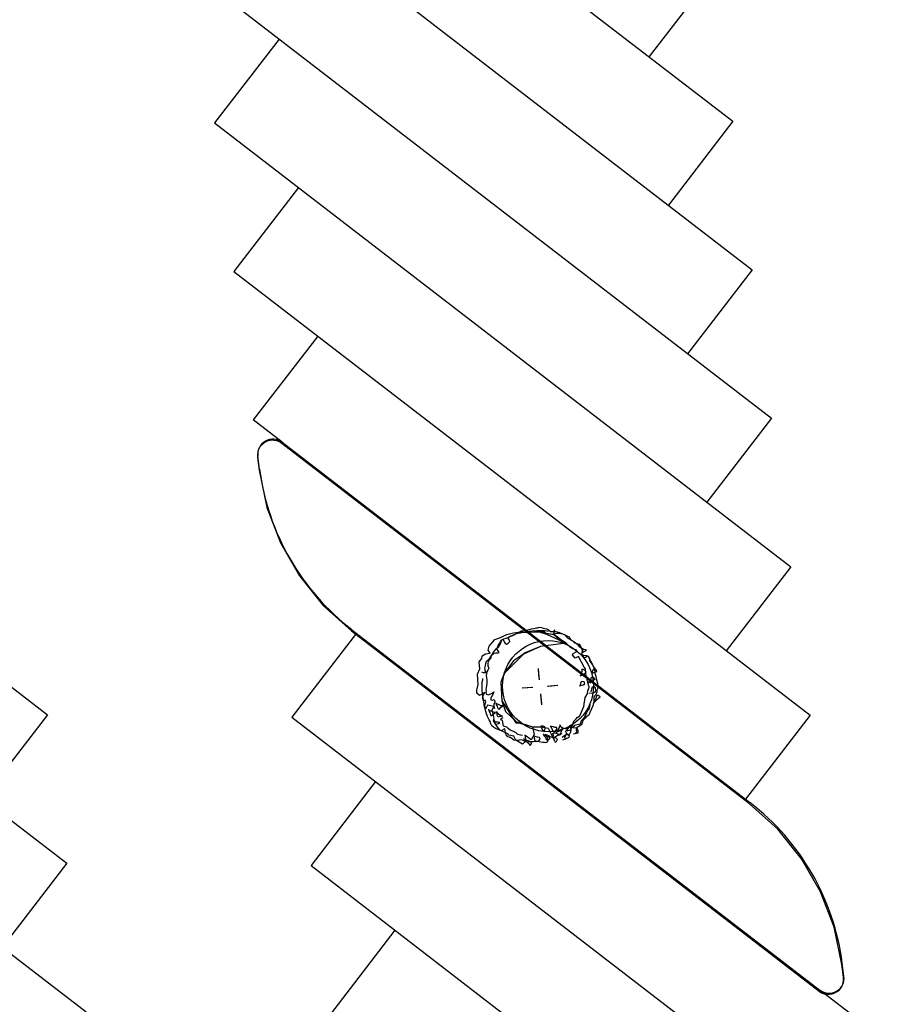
# Model space of a CAD drawing. Extents: x 446224 to 446791, y 446199 to 447379.
# Tile 99 of 113: x 446314 to 446343, y 447222 to 447254. Entities that reach past the tile are written whole.
import ezdxf

# ---------------------------------------------------------------- set-up
doc = ezdxf.new("R2010")
doc.units = 0
doc.header["$LTSCALE"] = 2
doc.header["$MEASUREMENT"] = 0
doc.linetypes.add('AUSGEZOGEN', pattern=[0])
doc.layers.add('BOESCHG', color=250, linetype='AUSGEZOGEN')
doc.layers.add('DB-Autohof', color=15, linetype='CONTINUOUS')

msp = doc.modelspace()

# ---------------------------------------------------------------- linework, layer by layer
at = {"layer": 'BOESCHG'}
msp.add_lwpolyline([(446482.746, 447140.555, 0.000007), (446485.092, 447124.399, 0.000282)], format="xyb", dxfattribs=at)
at = {"layer": 'DB-Autohof', "linetype": 'Continuous'}
for p, q in [((446318.398, 447265.791), (446337.446, 447251.122)), ((446319.036, 447260.883), (446338.084, 447246.214)), ((446319.673, 447255.974), (446338.721, 447241.305)), ((446336.809, 447256.031), (446334.673, 447253.257)), ((446322.447, 447253.839), (446320.311, 447251.066)), ((446320.311, 447251.066), (446339.359, 447236.397)), ((446337.446, 447251.122), (446335.31, 447248.349)), ((446323.084, 447248.931), (446320.948, 447246.157)), ((446320.948, 447246.157), (446339.996, 447231.488)), ((446338.084, 447246.214), (446335.948, 447243.44)), ((446323.722, 447244.022), (446321.586, 447241.249)), ((446322.542, 447240.512), (446321.586, 447241.249)), ((446338.721, 447241.305), (446336.585, 447238.532)), ((446321.765, 447240.279), (446321.736, 447240.193)), ((446321.809, 447240.358), (446321.765, 447240.279)), ((446321.866, 447240.428), (446321.809, 447240.358)), ((446321.935, 447240.487), (446321.866, 447240.428)), ((446322.014, 447240.532), (446321.935, 447240.487)), ((446322.099, 447240.562), (446322.014, 447240.532)), ((446322.188, 447240.577), (446322.099, 447240.562)), ((446322.279, 447240.575), (446322.188, 447240.577)), ((446322.368, 447240.556), (446322.279, 447240.575)), ((446322.451, 447240.522), (446322.368, 447240.556)), ((446322.528, 447240.474), (446322.451, 447240.522)), ((446337.994, 447228.563), (446322.528, 447240.474)), ((446322.542, 447240.512), (446338.008, 447228.602)), ((446321.736, 447240.193), (446321.723, 447240.104)), ((446321.723, 447240.104), (446321.727, 447240.013)), ((446321.727, 447240.013), (446321.782, 447239.588)), ((446321.796, 447239.626), (446321.741, 447240.052)), ((446321.782, 447239.588), (446322.041, 447238.36)), ((446322.041, 447238.36), (446322.489, 447237.187)), ((446322.489, 447237.187), (446323.115, 447236.099)), ((446339.359, 447236.397), (446337.223, 447233.623)), ((446323.115, 447236.099), (446323.903, 447235.122)), ((446323.903, 447235.122), (446324.834, 447234.28)), ((446324.997, 447234.205), (446322.861, 447231.432)), ((446324.834, 447234.28), (446340.3, 447222.369)), ((446324.849, 447234.318), (446340.315, 447222.408)), ((446329.703, 447234.043), (446329.973, 447234.16)), ((446329.973, 447234.16), (446330.191, 447234.213)), ((446329.999, 447234.064), (446330.111, 447234.12)), ((446329.999, 447234.064), (446330.111, 447234.12)), ((446330.06, 447234.078), (446330.106, 447234.106)), ((446330.106, 447234.106), (446330.164, 447234.123)), ((446330.111, 447234.12), (446330.191, 447234.15)), ((446330.111, 447234.12), (446330.191, 447234.15)), ((446330.164, 447234.123), (446330.233, 447234.164)), ((446330.191, 447234.213), (446330.422, 447234.244)), ((446330.191, 447234.15), (446330.27, 447234.18)), ((446330.191, 447234.15), (446330.27, 447234.18)), ((446330.233, 447234.164), (446330.313, 447234.207)), ((446330.27, 447234.18), (446330.35, 447234.199)), ((446330.27, 447234.18), (446330.35, 447234.199)), ((446330.313, 447234.207), (446330.382, 447234.237)), ((446330.35, 447234.199), (446330.419, 447234.216)), ((446330.35, 447234.199), (446330.419, 447234.216)), ((446330.382, 447234.237), (446330.439, 447234.277)), ((446330.419, 447234.216), (446330.488, 447234.233)), ((446330.419, 447234.216), (446330.488, 447234.233)), ((446330.422, 447234.244), (446330.488, 447234.228)), ((446330.439, 447234.277), (446330.498, 447234.282)), ((446330.488, 447234.228), (446330.859, 447234.242)), ((446330.488, 447234.233), (446330.592, 447234.242)), ((446330.488, 447234.233), (446330.592, 447234.242)), ((446330.498, 447234.282), (446330.558, 447234.287)), ((446330.558, 447234.287), (446330.605, 447234.291)), ((446330.592, 447234.242), (446330.719, 447234.264)), ((446330.592, 447234.242), (446330.719, 447234.264)), ((446330.605, 447234.291), (446330.676, 447234.309)), ((446330.676, 447234.309), (446330.781, 447234.342)), ((446330.719, 447234.264), (446330.822, 447234.285)), ((446330.719, 447234.264), (446330.822, 447234.285)), ((446330.781, 447234.342), (446330.863, 447234.361)), ((446330.822, 447234.285), (446330.961, 447234.296)), ((446330.822, 447234.285), (446330.961, 447234.296)), ((446330.859, 447234.242), (446331.041, 447234.249)), ((446330.863, 447234.361), (446330.946, 447234.38)), ((446330.946, 447234.38), (446330.993, 447234.384)), ((446330.961, 447234.296), (446331.101, 447234.296)), ((446330.961, 447234.296), (446331.101, 447234.296)), ((446330.993, 447234.384), (446331.04, 447234.4)), ((446331.04, 447234.4), (446331.112, 447234.394)), ((446331.041, 447234.249), (446331.516, 447234.16)), ((446331.041, 447234.249), (446331.281, 447234.175)), ((446331.228, 447234.241), (446331.041, 447234.249)), ((446331.101, 447234.296), (446331.218, 447234.294)), ((446331.101, 447234.296), (446331.218, 447234.294)), ((446331.112, 447234.394), (446331.175, 447234.363)), ((446331.175, 447234.363), (446331.223, 447234.355)), ((446331.218, 447234.294), (446331.29, 447234.277)), ((446331.218, 447234.294), (446331.29, 447234.277)), ((446331.223, 447234.355), (446331.284, 447234.348)), ((446331.281, 447234.175), (446331.228, 447234.241)), ((446331.327, 447234.179), (446331.281, 447234.175)), ((446331.281, 447234.175), (446331.937, 447233.868)), ((446331.284, 447234.348), (446331.346, 447234.317)), ((446331.29, 447234.277), (446331.337, 447234.269)), ((446331.29, 447234.277), (446331.337, 447234.269)), ((446331.516, 447234.16), (446331.327, 447234.179)), ((446331.346, 447234.317), (446331.411, 447234.263)), ((446331.411, 447234.263), (446331.495, 447234.258)), ((446331.495, 447234.258), (446331.591, 447234.254)), ((446331.516, 447234.16), (446331.81, 447233.89)), ((446331.639, 447234.077), (446331.516, 447234.16)), ((446331.529, 447234.215), (446331.521, 447234.168)), ((446331.529, 447234.215), (446331.521, 447234.168)), ((446331.521, 447234.168), (446331.577, 447234.196)), ((446331.521, 447234.168), (446331.577, 447234.196)), ((446331.544, 447234.31), (446331.525, 447234.262)), ((446331.544, 447234.31), (446331.525, 447234.262)), ((446331.525, 447234.262), (446331.529, 447234.215)), ((446331.525, 447234.262), (446331.529, 447234.215)), ((446331.577, 447234.196), (446331.624, 447234.2)), ((446331.577, 447234.196), (446331.624, 447234.2)), ((446331.591, 447234.254), (446331.713, 447234.228)), ((446331.624, 447234.2), (446331.67, 447234.204)), ((446331.624, 447234.2), (446331.67, 447234.204)), ((446331.67, 447234.204), (446331.753, 447234.187)), ((446331.67, 447234.204), (446331.753, 447234.187)), ((446331.713, 447234.228), (446331.813, 447234.177)), ((446331.753, 447234.187), (446331.812, 447234.181)), ((446331.753, 447234.187), (446331.812, 447234.181)), ((446331.812, 447234.181), (446331.885, 447234.152)), ((446331.812, 447234.181), (446331.885, 447234.152)), ((446331.813, 447234.177), (446331.937, 447234.127)), ((446331.885, 447234.152), (446331.936, 447234.097)), ((446331.885, 447234.152), (446331.936, 447234.097)), ((446331.936, 447234.097), (446331.987, 447234.043)), ((446331.936, 447234.097), (446331.987, 447234.043)), ((446331.937, 447234.127), (446332.024, 447234.086)), ((446332.024, 447234.086), (446332.08, 447233.995)), ((446329.351, 447233.64), (446329.387, 447233.772)), ((446329.387, 447233.772), (446329.578, 447233.998)), ((446329.578, 447233.998), (446329.703, 447234.043)), ((446329.614, 447233.681), (446329.703, 447233.761)), ((446329.665, 447233.732), (446329.683, 447233.792)), ((446329.665, 447233.732), (446329.683, 447233.792)), ((446329.683, 447233.792), (446329.724, 447233.866)), ((446329.683, 447233.792), (446329.724, 447233.866)), ((446329.703, 447233.761), (446329.756, 447233.849)), ((446329.724, 447233.866), (446329.765, 447233.928)), ((446329.724, 447233.866), (446329.765, 447233.928)), ((446329.756, 447233.849), (446329.787, 447233.911)), ((446329.765, 447233.928), (446329.808, 447233.978)), ((446329.765, 447233.928), (446329.808, 447233.978)), ((446329.787, 447233.911), (446329.804, 447233.985)), ((446329.804, 447233.985), (446329.852, 447233.989)), ((446329.808, 447233.978), (446329.875, 447234.019)), ((446329.808, 447233.978), (446329.875, 447234.019)), ((446329.852, 447233.989), (446329.882, 447233.919)), ((446329.875, 447234.019), (446329.943, 447234.036)), ((446329.875, 447234.019), (446329.943, 447234.036)), ((446329.882, 447233.919), (446329.911, 447233.862)), ((446329.911, 447233.862), (446329.96, 447233.842)), ((446329.943, 447234.036), (446329.999, 447234.064)), ((446329.943, 447234.036), (446329.999, 447234.064)), ((446329.96, 447233.842), (446330.018, 447233.871)), ((446330.016, 447234.038), (446330.06, 447234.078)), ((446330.057, 447233.97), (446330.016, 447234.038)), ((446330.018, 447233.871), (446330.073, 447233.923)), ((446330.073, 447233.923), (446330.057, 447233.97)), ((446331.937, 447233.868), (446331.084, 447233.758)), ((446331.937, 447233.868), (446331.084, 447233.758)), ((446331.752, 447233.981), (446331.639, 447234.077)), ((446331.937, 447233.868), (446331.752, 447233.981)), ((446331.81, 447233.89), (446331.937, 447233.868)), ((446332.065, 447233.739), (446331.937, 447233.868)), ((446331.987, 447234.043), (446332.049, 447234.002)), ((446331.987, 447234.043), (446332.049, 447234.002)), ((446332.049, 447234.002), (446332.147, 447233.951)), ((446332.049, 447234.002), (446332.147, 447233.951)), ((446332.08, 447233.995), (446332.131, 447233.964)), ((446332.131, 447233.964), (446332.209, 447233.886)), ((446332.147, 447233.951), (446332.234, 447233.889)), ((446332.147, 447233.951), (446332.234, 447233.889)), ((446332.209, 447233.886), (446332.283, 447233.856)), ((446332.234, 447233.889), (446332.284, 447233.846)), ((446332.234, 447233.889), (446332.284, 447233.846)), ((446332.283, 447233.856), (446332.357, 447233.839)), ((446332.284, 447233.846), (446332.361, 447233.759)), ((446332.284, 447233.846), (446332.361, 447233.759)), ((446332.357, 447233.839), (446332.412, 447233.747)), ((446312.01, 447233.642), (446314.784, 447231.506)), ((446329.145, 447233.361), (446329.157, 447233.449)), ((446329.157, 447233.449), (446329.268, 447233.516)), ((446329.268, 447233.516), (446329.418, 447233.541)), ((446329.418, 447233.541), (446329.351, 447233.64)), ((446329.412, 447233.377), (446329.454, 447233.44)), ((446329.445, 447233.422), (446329.453, 447233.469)), ((446329.445, 447233.422), (446329.453, 447233.469)), ((446329.453, 447233.469), (446329.519, 447233.521)), ((446329.453, 447233.469), (446329.519, 447233.521)), ((446329.454, 447233.44), (446329.506, 447233.54)), ((446329.506, 447233.54), (446329.57, 447233.63)), ((446329.519, 447233.521), (446329.564, 447233.537)), ((446329.519, 447233.521), (446329.564, 447233.537)), ((446329.564, 447233.537), (446329.61, 447233.553)), ((446329.564, 447233.537), (446329.61, 447233.553)), ((446329.57, 447233.63), (446329.614, 447233.681)), ((446329.61, 447233.553), (446329.668, 447233.557)), ((446329.61, 447233.553), (446329.668, 447233.557)), ((446329.647, 447233.661), (446329.665, 447233.732)), ((446329.647, 447233.661), (446329.665, 447233.732)), ((446329.686, 447233.617), (446329.647, 447233.661)), ((446329.686, 447233.617), (446329.647, 447233.661)), ((446329.668, 447233.557), (446329.714, 447233.561)), ((446329.668, 447233.557), (446329.714, 447233.561)), ((446329.714, 447233.561), (446329.686, 447233.617)), ((446329.714, 447233.561), (446329.686, 447233.617)), ((446330.516, 447233.506), (446329.882, 447232.866)), ((446330.516, 447233.506), (446330.191, 447233.286)), ((446331.084, 447233.758), (446330.516, 447233.506)), ((446330.545, 447233.545), (446330.516, 447233.506)), ((446331.084, 447233.758), (446330.545, 447233.545)), ((446332.151, 447233.687), (446332.065, 447233.739)), ((446332.144, 447233.488), (446332.164, 447233.536)), ((446332.224, 447233.378), (446332.144, 447233.488)), ((446332.283, 447233.64), (446332.151, 447233.687)), ((446332.164, 447233.536), (446332.287, 447233.594)), ((446332.336, 447233.434), (446332.224, 447233.378)), ((446332.287, 447233.594), (446332.283, 447233.64)), ((446332.529, 447233.076), (446332.336, 447233.434)), ((446332.361, 447233.759), (446332.448, 447233.708)), ((446332.361, 447233.759), (446332.448, 447233.708)), ((446332.412, 447233.747), (446332.441, 447233.69)), ((446332.452, 447233.559), (446332.433, 447233.498)), ((446332.433, 447233.498), (446332.506, 447233.48)), ((446332.441, 447233.69), (446332.47, 447233.632)), ((446332.46, 447233.557), (446332.441, 447233.509)), ((446332.46, 447233.557), (446332.441, 447233.509)), ((446332.441, 447233.509), (446332.469, 447233.453)), ((446332.441, 447233.509), (446332.469, 447233.453)), ((446332.448, 447233.708), (446332.508, 447233.678)), ((446332.448, 447233.708), (446332.508, 447233.678)), ((446332.47, 447233.632), (446332.452, 447233.559)), ((446332.516, 447233.585), (446332.46, 447233.557)), ((446332.516, 447233.585), (446332.46, 447233.557)), ((446332.469, 447233.453), (446332.52, 447233.399)), ((446332.469, 447233.453), (446332.52, 447233.399)), ((446332.506, 447233.48), (446332.604, 447233.464)), ((446332.508, 447233.678), (446332.58, 447233.661)), ((446332.508, 447233.678), (446332.58, 447233.661)), ((446332.584, 447233.614), (446332.516, 447233.585)), ((446332.584, 447233.614), (446332.516, 447233.585)), ((446332.566, 447233.414), (446332.632, 447233.455)), ((446332.566, 447233.414), (446332.632, 447233.455)), ((446332.58, 447233.661), (446332.584, 447233.614)), ((446332.58, 447233.661), (446332.584, 447233.614)), ((446332.604, 447233.464), (446332.666, 447233.433)), ((446332.632, 447233.455), (446332.671, 447233.411)), ((446332.632, 447233.455), (446332.671, 447233.411)), ((446329.054, 447233.254), (446329.145, 447233.361)), ((446329.073, 447233.023), (446329.054, 447233.254)), ((446329.247, 447233.051), (446329.264, 447233.137)), ((446329.264, 447233.137), (446329.271, 447233.197)), ((446329.271, 447233.197), (446329.301, 447233.272)), ((446329.301, 447233.272), (446329.356, 447233.324)), ((446329.351, 447233.275), (446329.341, 447233.191)), ((446329.351, 447233.275), (446329.341, 447233.191)), ((446329.341, 447233.191), (446329.347, 447233.125)), ((446329.341, 447233.191), (446329.347, 447233.125)), ((446329.347, 447233.125), (446329.37, 447233.044)), ((446329.347, 447233.125), (446329.37, 447233.044)), ((446329.396, 447233.328), (446329.351, 447233.275)), ((446329.396, 447233.328), (446329.351, 447233.275)), ((446329.356, 447233.324), (446329.412, 447233.377)), ((446329.441, 447233.382), (446329.396, 447233.328)), ((446329.441, 447233.382), (446329.396, 447233.328)), ((446329.445, 447233.422), (446329.441, 447233.382)), ((446329.445, 447233.422), (446329.441, 447233.382)), ((446330.191, 447233.286), (446329.909, 447232.9)), ((446332.52, 447233.399), (446332.566, 447233.414)), ((446332.52, 447233.399), (446332.566, 447233.414)), ((446332.666, 447233.433), (446332.695, 447233.376)), ((446332.671, 447233.411), (446332.698, 447233.367)), ((446332.671, 447233.411), (446332.698, 447233.367)), ((446332.695, 447233.376), (446332.702, 447233.292)), ((446332.698, 447233.367), (446332.714, 447233.31)), ((446332.698, 447233.367), (446332.714, 447233.31)), ((446332.702, 447233.292), (446332.743, 447233.236)), ((446332.714, 447233.31), (446332.755, 447233.243)), ((446332.714, 447233.31), (446332.755, 447233.243)), ((446332.743, 447233.236), (446332.783, 447233.179)), ((446332.755, 447233.243), (446332.797, 447233.165)), ((446332.755, 447233.243), (446332.797, 447233.165)), ((446332.797, 447233.165), (446332.826, 447233.097)), ((446332.797, 447233.165), (446332.826, 447233.097)), ((446329.005, 447232.851), (446329.073, 447233.023)), ((446329.017, 447232.504), (446329.005, 447232.851)), ((446329.138, 447232.923), (446329.188, 447232.903)), ((446329.188, 447232.903), (446329.235, 447232.907)), ((446329.235, 447232.907), (446329.284, 447232.899)), ((446329.251, 447233.004), (446329.247, 447233.051)), ((446329.255, 447232.956), (446329.251, 447233.004)), ((446329.284, 447232.899), (446329.255, 447232.956)), ((446329.301, 447232.872), (446329.292, 447232.788)), ((446329.301, 447232.872), (446329.292, 447232.788)), ((446329.292, 447232.788), (446329.296, 447232.739)), ((446329.292, 447232.788), (446329.296, 447232.739)), ((446329.314, 447232.923), (446329.301, 447232.872)), ((446329.314, 447232.923), (446329.301, 447232.872)), ((446329.343, 447232.975), (446329.314, 447232.923)), ((446329.343, 447232.975), (446329.314, 447232.923)), ((446329.37, 447233.044), (446329.343, 447232.975)), ((446329.37, 447233.044), (446329.343, 447232.975)), ((446329.909, 447232.9), (446329.771, 447232.587)), ((446329.882, 447232.866), (446329.771, 447232.587)), ((446331.043, 447232.704), (446331.016, 447233.032)), ((446331.047, 447232.663), (446331.02, 447232.983)), ((446331.047, 447232.663), (446331.02, 447232.983)), ((446332.397, 447232.788), (446332.477, 447232.83)), ((446332.417, 447232.825), (446332.41, 447232.777)), ((446332.424, 447232.886), (446332.417, 447232.825)), ((446332.444, 447232.935), (446332.424, 447232.886)), ((446332.45, 447233.008), (446332.444, 447232.935)), ((446332.499, 447233), (446332.45, 447233.008)), ((446332.477, 447232.83), (446332.546, 447232.86)), ((446332.574, 447232.958), (446332.499, 447233)), ((446332.569, 447233.021), (446332.529, 447233.076)), ((446332.546, 447232.86), (446332.59, 447232.912)), ((446332.582, 447232.859), (446332.569, 447233.021)), ((446332.59, 447232.912), (446332.574, 447232.958)), ((446332.672, 447232.481), (446332.582, 447232.859)), ((446332.792, 447232.929), (446332.784, 447232.88)), ((446332.812, 447232.978), (446332.792, 447232.929)), ((446332.796, 447232.881), (446332.9, 447232.926)), ((446332.856, 447233.03), (446332.812, 447232.978)), ((446332.826, 447233.097), (446332.865, 447233.042)), ((446332.826, 447233.097), (446332.865, 447233.042)), ((446332.919, 447232.987), (446332.856, 447233.03)), ((446332.865, 447233.042), (446332.87, 447232.984)), ((446332.865, 447233.042), (446332.87, 447232.984)), ((446332.87, 447232.984), (446332.875, 447232.926)), ((446332.87, 447232.984), (446332.875, 447232.926)), ((446332.875, 447232.926), (446332.879, 447232.879)), ((446332.875, 447232.926), (446332.879, 447232.879)), ((446332.879, 447232.879), (446332.896, 447232.811)), ((446332.879, 447232.879), (446332.896, 447232.811)), ((446332.896, 447232.811), (446332.928, 447232.708)), ((446332.896, 447232.811), (446332.928, 447232.708)), ((446332.9, 447232.926), (446332.947, 447232.941)), ((446332.947, 447232.941), (446332.919, 447232.987)), ((446328.983, 447232.318), (446329.017, 447232.504)), ((446329.152, 447232.468), (446329.154, 447232.588)), ((446329.152, 447232.325), (446329.152, 447232.468)), ((446329.154, 447232.588), (446329.172, 447232.662)), ((446329.172, 447232.662), (446329.18, 447232.71)), ((446329.314, 447232.524), (446329.29, 447232.406)), ((446329.314, 447232.524), (446329.29, 447232.406)), ((446329.296, 447232.739), (446329.304, 447232.64)), ((446329.296, 447232.739), (446329.304, 447232.64)), ((446329.304, 447232.64), (446329.31, 447232.574)), ((446329.304, 447232.64), (446329.31, 447232.574)), ((446329.31, 447232.574), (446329.314, 447232.524)), ((446329.31, 447232.574), (446329.314, 447232.524)), ((446329.771, 447232.587), (446329.801, 447231.965)), ((446329.771, 447232.587), (446329.801, 447231.965)), ((446331.303, 447232.452), (446331.63, 447232.48)), ((446331.332, 447232.452), (446331.651, 447232.479)), ((446331.332, 447232.452), (446331.651, 447232.479)), ((446332.376, 447232.462), (446332.493, 447232.496)), ((446332.406, 447232.537), (446332.398, 447232.488)), ((446332.424, 447232.598), (446332.406, 447232.537)), ((446332.484, 447232.603), (446332.424, 447232.598)), ((446332.532, 447232.595), (446332.484, 447232.603)), ((446332.493, 447232.496), (446332.55, 447232.525)), ((446332.55, 447232.525), (446332.532, 447232.595)), ((446332.658, 447232.534), (446332.753, 447232.686)), ((446332.688, 447232.435), (446332.672, 447232.481)), ((446332.76, 447232.602), (446332.716, 447232.551)), ((446332.753, 447232.686), (446332.772, 447232.747)), ((446332.828, 447232.644), (446332.76, 447232.602)), ((446332.772, 447232.747), (446332.818, 447232.763)), ((446332.818, 447232.763), (446332.858, 447232.718)), ((446332.874, 447232.672), (446332.828, 447232.644)), ((446332.858, 447232.718), (446332.874, 447232.672)), ((446332.928, 447232.708), (446332.947, 447232.628)), ((446332.928, 447232.708), (446332.947, 447232.628)), ((446332.947, 447232.628), (446332.965, 447232.548)), ((446332.947, 447232.628), (446332.965, 447232.548)), ((446332.965, 447232.548), (446332.969, 447232.501)), ((446332.965, 447232.548), (446332.969, 447232.501)), ((446332.969, 447232.501), (446332.984, 447232.456)), ((446332.969, 447232.501), (446332.984, 447232.456)), ((446328.975, 447232.218), (446328.983, 447232.318)), ((446329.064, 447232.142), (446328.975, 447232.218)), ((446329.239, 447232.24), (446329.064, 447232.142)), ((446329.164, 447232.182), (446329.152, 447232.325)), ((446329.185, 447232.076), (446329.164, 447232.182)), ((446329.169, 447232.084), (446329.239, 447232.24)), ((446329.284, 447232.289), (446329.271, 447232.238)), ((446329.284, 447232.289), (446329.271, 447232.238)), ((446329.271, 447232.238), (446329.292, 447232.19)), ((446329.271, 447232.238), (446329.292, 447232.19)), ((446329.29, 447232.406), (446329.279, 447232.339)), ((446329.29, 447232.406), (446329.279, 447232.339)), ((446329.279, 447232.339), (446329.284, 447232.289)), ((446329.279, 447232.339), (446329.284, 447232.289)), ((446329.292, 447232.19), (446329.361, 447232.163)), ((446329.292, 447232.19), (446329.361, 447232.163)), ((446329.361, 447232.163), (446329.488, 447232.223)), ((446329.361, 447232.163), (446329.488, 447232.223)), ((446329.494, 447232.157), (446329.465, 447232.105)), ((446329.494, 447232.157), (446329.465, 447232.105)), ((446329.488, 447232.223), (446329.535, 447232.26)), ((446329.488, 447232.223), (446329.535, 447232.26)), ((446329.535, 447232.26), (446329.494, 447232.157)), ((446329.535, 447232.26), (446329.494, 447232.157)), ((446330.801, 447232.41), (446330.481, 447232.383)), ((446330.801, 447232.41), (446330.481, 447232.383)), ((446330.828, 447232.412), (446330.5, 447232.385)), ((446331.086, 447232.2), (446331.112, 447231.88)), ((446331.086, 447232.2), (446331.112, 447231.88)), ((446331.087, 447232.16), (446331.114, 447231.832)), ((446332.555, 447232.074), (446332.638, 447232.197)), ((446332.638, 447232.197), (446332.652, 447232.304)), ((446332.652, 447232.304), (446332.682, 447232.365)), ((446332.682, 447232.365), (446332.688, 447232.435)), ((446332.683, 447232.224), (446332.802, 447232.234)), ((446332.769, 447232.351), (446332.752, 447232.266)), ((446332.787, 447232.413), (446332.769, 447232.351)), ((446332.845, 447232.442), (446332.787, 447232.413)), ((446332.802, 447232.234), (446332.885, 447232.253)), ((446332.896, 447232.398), (446332.845, 447232.442)), ((446332.904, 447232.157), (446332.851, 447232.094)), ((446332.904, 447232.157), (446332.851, 447232.094)), ((446332.885, 447232.253), (446332.916, 447232.304)), ((446332.916, 447232.304), (446332.896, 447232.398)), ((446332.934, 447232.218), (446332.904, 447232.157)), ((446332.934, 447232.218), (446332.904, 447232.157)), ((446332.942, 447232.138), (446332.922, 447232.089)), ((446332.941, 447232.277), (446332.934, 447232.218)), ((446332.941, 447232.277), (446332.934, 447232.218)), ((446332.949, 447232.324), (446332.941, 447232.277)), ((446332.949, 447232.324), (446332.941, 447232.277)), ((446332.99, 447232.142), (446332.942, 447232.138)), ((446332.979, 447232.385), (446332.949, 447232.324)), ((446332.979, 447232.385), (446332.949, 447232.324)), ((446332.984, 447232.456), (446332.979, 447232.385)), ((446332.984, 447232.456), (446332.979, 447232.385)), ((446333.053, 447232.1), (446332.99, 447232.142)), ((446329.195, 447231.97), (446329.169, 447232.084)), ((446329.208, 447231.946), (446329.185, 447232.076)), ((446329.259, 447231.992), (446329.195, 447231.97)), ((446329.217, 447231.839), (446329.208, 447231.946)), ((446329.235, 447231.768), (446329.217, 447231.839)), ((446329.24, 447231.825), (446329.281, 447231.928)), ((446329.268, 447231.694), (446329.24, 447231.825)), ((446329.281, 447231.928), (446329.259, 447231.992)), ((446329.326, 447231.828), (446329.268, 447231.694)), ((446329.541, 447231.775), (446329.326, 447231.828)), ((446329.465, 447232.105), (446329.436, 447232.053)), ((446329.465, 447232.105), (446329.436, 447232.053)), ((446329.436, 447232.053), (446329.44, 447232.003)), ((446329.436, 447232.053), (446329.44, 447232.003)), ((446329.44, 447232.003), (446329.491, 447231.991)), ((446329.44, 447232.003), (446329.491, 447231.991)), ((446329.491, 447231.991), (446329.556, 447232.013)), ((446329.491, 447231.991), (446329.556, 447232.013)), ((446329.565, 447231.898), (446329.537, 447231.845)), ((446329.565, 447231.898), (446329.537, 447231.845)), ((446329.537, 447231.845), (446329.542, 447231.779)), ((446329.537, 447231.845), (446329.542, 447231.779)), ((446329.556, 447232.013), (446329.578, 447231.948)), ((446329.556, 447232.013), (446329.578, 447231.948)), ((446329.578, 447231.948), (446329.565, 447231.898)), ((446329.578, 447231.948), (446329.565, 447231.898)), ((446329.606, 447231.905), (446329.622, 447231.848)), ((446329.606, 447231.905), (446329.622, 447231.848)), ((446329.622, 447231.848), (446329.65, 447231.792)), ((446329.622, 447231.848), (446329.65, 447231.792)), ((446329.717, 447231.833), (446329.645, 447231.862)), ((446329.717, 447231.833), (446329.645, 447231.862)), ((446329.778, 447231.803), (446329.717, 447231.833)), ((446329.778, 447231.803), (446329.717, 447231.833)), ((446329.801, 447231.965), (446330.272, 447231.241)), ((446329.801, 447231.965), (446329.927, 447231.611)), ((446332.521, 447231.779), (446332.555, 447232.074)), ((446332.718, 447231.845), (446332.703, 447231.771)), ((446332.842, 447231.918), (446332.817, 447231.799)), ((446332.842, 447231.918), (446332.817, 447231.799)), ((446332.82, 447231.876), (446332.997, 447232.059)), ((446332.846, 447232.012), (446332.842, 447231.918)), ((446332.846, 447232.012), (446332.842, 447231.918)), ((446332.851, 447232.094), (446332.846, 447232.012)), ((446332.851, 447232.094), (446332.846, 447232.012)), ((446332.873, 447231.965), (446332.853, 447231.915)), ((446332.904, 447232.027), (446332.873, 447231.965)), ((446332.922, 447232.089), (446332.904, 447232.027)), ((446332.997, 447232.059), (446333.053, 447232.1)), ((446314.784, 447231.506), (446300.115, 447212.458)), ((446329.253, 447231.698), (446329.235, 447231.768)), ((446329.272, 447231.616), (446329.253, 447231.698)), ((446329.302, 447231.534), (446329.272, 447231.616)), ((446329.333, 447231.453), (446329.302, 447231.534)), ((446329.361, 447231.691), (446329.377, 447231.634)), ((446329.361, 447231.691), (446329.377, 447231.634)), ((446329.377, 447231.634), (446329.405, 447231.577)), ((446329.377, 447231.634), (446329.405, 447231.577)), ((446329.472, 447231.618), (446329.4, 447231.647)), ((446329.472, 447231.618), (446329.4, 447231.647)), ((446329.405, 447231.577), (446329.421, 447231.532)), ((446329.405, 447231.577), (446329.421, 447231.532)), ((446329.421, 447231.532), (446329.436, 447231.487)), ((446329.421, 447231.532), (446329.436, 447231.487)), ((446329.436, 447231.487), (446329.484, 447231.479)), ((446329.436, 447231.487), (446329.484, 447231.479)), ((446329.533, 447231.588), (446329.472, 447231.618)), ((446329.533, 447231.588), (446329.472, 447231.618)), ((446329.481, 447231.656), (446329.541, 447231.775)), ((446329.548, 447231.395), (446329.481, 447231.656)), ((446329.484, 447231.479), (446329.515, 447231.528)), ((446329.484, 447231.479), (446329.515, 447231.528)), ((446329.515, 447231.528), (446329.592, 447231.581)), ((446329.515, 447231.528), (446329.592, 447231.581)), ((446329.592, 447231.581), (446329.533, 447231.588)), ((446329.592, 447231.581), (446329.533, 447231.588)), ((446329.542, 447231.779), (446329.564, 447231.715)), ((446329.542, 447231.779), (446329.564, 447231.715)), ((446329.619, 447231.614), (446329.671, 447231.548)), ((446329.619, 447231.614), (446329.671, 447231.548)), ((446329.649, 447231.535), (446329.633, 447231.58)), ((446329.649, 447231.535), (446329.633, 447231.58)), ((446329.653, 447231.488), (446329.649, 447231.535)), ((446329.653, 447231.488), (446329.649, 447231.535)), ((446329.65, 447231.792), (446329.666, 447231.747)), ((446329.65, 447231.792), (446329.666, 447231.747)), ((446329.681, 447231.432), (446329.653, 447231.488)), ((446329.681, 447231.432), (446329.653, 447231.488)), ((446329.666, 447231.747), (446329.681, 447231.701)), ((446329.666, 447231.747), (446329.681, 447231.701)), ((446329.671, 447231.548), (446329.757, 447231.497)), ((446329.671, 447231.548), (446329.757, 447231.497)), ((446329.681, 447231.701), (446329.729, 447231.694)), ((446329.681, 447231.701), (446329.729, 447231.694)), ((446329.729, 447231.694), (446329.76, 447231.743)), ((446329.729, 447231.694), (446329.76, 447231.743)), ((446329.757, 447231.497), (446329.83, 447231.457)), ((446329.757, 447231.497), (446329.83, 447231.457)), ((446329.76, 447231.743), (446329.837, 447231.796)), ((446329.76, 447231.743), (446329.837, 447231.796)), ((446329.837, 447231.796), (446329.778, 447231.803)), ((446329.837, 447231.796), (446329.778, 447231.803)), ((446329.927, 447231.611), (446330.282, 447231.283)), ((446332.383, 447231.475), (446332.521, 447231.779)), ((446332.569, 447231.51), (446332.534, 447231.423)), ((446332.605, 447231.575), (446332.569, 447231.51)), ((446332.679, 447231.496), (446332.59, 447231.442)), ((446332.679, 447231.496), (446332.59, 447231.442)), ((446332.621, 447231.629), (446332.605, 447231.575)), ((446332.679, 447231.685), (446332.621, 447231.629)), ((446332.696, 447231.729), (446332.679, 447231.685)), ((446332.719, 447231.581), (446332.679, 447231.496)), ((446332.719, 447231.581), (446332.679, 447231.496)), ((446332.703, 447231.771), (446332.696, 447231.729)), ((446332.767, 447231.702), (446332.719, 447231.581)), ((446332.767, 447231.702), (446332.719, 447231.581)), ((446332.817, 447231.799), (446332.767, 447231.702)), ((446332.817, 447231.799), (446332.767, 447231.702)), ((446339.996, 447231.488), (446337.86, 447228.715)), ((446322.861, 447231.432), (446341.909, 447216.763)), ((446329.391, 447231.338), (446329.333, 447231.453)), ((446329.419, 447231.281), (446329.391, 447231.338)), ((446329.437, 447231.21), (446329.419, 447231.281)), ((446329.479, 447231.142), (446329.437, 447231.21)), ((446329.525, 447231.302), (446329.548, 447231.395)), ((446329.676, 447231.081), (446329.525, 447231.302)), ((446329.544, 447231.346), (446329.58, 447231.197)), ((446329.544, 447231.346), (446329.58, 447231.197)), ((446329.598, 447231.257), (446329.56, 447231.3)), ((446329.598, 447231.257), (446329.56, 447231.3)), ((446329.58, 447231.197), (446329.65, 447231.203)), ((446329.58, 447231.197), (446329.65, 447231.203)), ((446329.668, 447231.263), (446329.598, 447231.257)), ((446329.668, 447231.263), (446329.598, 447231.257)), ((446329.65, 447231.203), (446329.695, 447231.218)), ((446329.65, 447231.203), (446329.695, 447231.218)), ((446329.739, 447231.245), (446329.668, 447231.263)), ((446329.739, 447231.245), (446329.668, 447231.263)), ((446329.738, 447231.449), (446329.681, 447231.432)), ((446329.738, 447231.449), (446329.681, 447231.432)), ((446329.695, 447231.218), (446329.739, 447231.245)), ((446329.695, 447231.218), (446329.739, 447231.245)), ((446329.784, 447231.453), (446329.738, 447231.449)), ((446329.784, 447231.453), (446329.738, 447231.449)), ((446329.77, 447231.338), (446329.806, 447231.392)), ((446329.77, 447231.338), (446329.806, 447231.392)), ((446329.822, 447231.322), (446329.77, 447231.338)), ((446329.822, 447231.322), (446329.77, 447231.338)), ((446329.83, 447231.457), (446329.784, 447231.453)), ((446329.83, 447231.457), (446329.784, 447231.453)), ((446329.806, 447231.392), (446329.844, 447231.416)), ((446329.806, 447231.392), (446329.844, 447231.416)), ((446329.858, 447231.132), (446329.822, 447231.322)), ((446329.858, 447231.132), (446329.822, 447231.322)), ((446330.272, 447231.241), (446330.352, 447231.235)), ((446330.282, 447231.283), (446330.824, 447231.111)), ((446330.352, 447231.235), (446330.824, 447231.111)), ((446331.717, 447231.172), (446331.71, 447231.111)), ((446331.771, 447231.093), (446331.717, 447231.172)), ((446332.023, 447231.09), (446332.065, 447231.165)), ((446332.065, 447231.165), (446332.069, 447231.117)), ((446332.131, 447231.14), (446332.107, 447231.179)), ((446332.141, 447231.151), (446332.187, 447231.295)), ((446332.202, 447231.156), (446332.186, 447231.103)), ((446332.187, 447231.295), (446332.263, 447231.372)), ((446332.397, 447231.193), (446332.202, 447231.156)), ((446332.263, 447231.372), (446332.294, 447231.421)), ((446332.294, 447231.421), (446332.383, 447231.475)), ((446332.438, 447231.172), (446332.349, 447231.118)), ((446332.438, 447231.172), (446332.349, 447231.118)), ((446332.429, 447231.31), (446332.397, 447231.193)), ((446332.477, 447231.356), (446332.429, 447231.31)), ((446332.455, 447231.243), (446332.438, 447231.172)), ((446332.455, 447231.243), (446332.438, 447231.172)), ((446332.484, 447231.316), (446332.455, 447231.243)), ((446332.484, 447231.316), (446332.455, 447231.243)), ((446332.534, 447231.423), (446332.477, 447231.356)), ((446332.559, 447231.392), (446332.484, 447231.316)), ((446332.559, 447231.392), (446332.484, 447231.316)), ((446332.59, 447231.442), (446332.559, 447231.392)), ((446332.59, 447231.442), (446332.559, 447231.392)), ((446329.531, 447231.098), (446329.479, 447231.142)), ((446329.594, 447231.056), (446329.531, 447231.098)), ((446329.669, 447231.014), (446329.594, 447231.056)), ((446329.731, 447230.995), (446329.669, 447231.014)), ((446329.747, 447230.998), (446329.676, 447231.081)), ((446329.804, 447230.977), (446329.731, 447230.995)), ((446330.008, 447230.871), (446329.747, 447230.998)), ((446329.849, 447231.017), (446329.804, 447230.977)), ((446329.906, 447231.046), (446329.849, 447231.017)), ((446329.972, 447231.101), (446329.858, 447231.132)), ((446329.972, 447231.101), (446329.858, 447231.132)), ((446329.91, 447230.998), (446329.906, 447231.046)), ((446329.915, 447230.939), (446329.91, 447230.998)), ((446329.931, 447230.892), (446329.915, 447230.939)), ((446329.947, 447230.845), (446329.931, 447230.892)), ((446330.001, 447230.778), (446329.947, 447230.845)), ((446330.017, 447231.054), (446329.972, 447231.101)), ((446330.017, 447231.054), (446329.972, 447231.101)), ((446330.041, 447230.837), (446330.008, 447230.871)), ((446330.082, 447230.999), (446330.017, 447231.054)), ((446330.082, 447230.999), (446330.017, 447231.054)), ((446330.197, 447230.799), (446330.041, 447230.837)), ((446330.167, 447230.965), (446330.082, 447230.999)), ((446330.167, 447230.965), (446330.082, 447230.999)), ((446330.23, 447230.93), (446330.167, 447230.965)), ((446330.23, 447230.93), (446330.167, 447230.965)), ((446330.283, 447230.914), (446330.23, 447230.93)), ((446330.283, 447230.914), (446330.23, 447230.93)), ((446330.338, 447230.858), (446330.283, 447230.914)), ((446330.338, 447230.858), (446330.283, 447230.914)), ((446330.38, 447230.841), (446330.338, 447230.858)), ((446330.38, 447230.841), (446330.338, 447230.858)), ((446330.421, 447230.834), (446330.38, 447230.841)), ((446330.421, 447230.834), (446330.38, 447230.841)), ((446330.493, 447230.82), (446330.421, 447230.834)), ((446330.493, 447230.82), (446330.421, 447230.834)), ((446330.567, 447230.833), (446330.595, 447230.636)), ((446330.779, 447230.675), (446330.567, 447230.833)), ((446330.869, 447230.858), (446330.779, 447230.675)), ((446330.824, 447231.111), (446331.116, 447231.112)), ((446330.824, 447231.111), (446330.869, 447230.858)), ((446330.864, 447230.853), (446330.873, 447230.737)), ((446330.864, 447230.853), (446330.873, 447230.737)), ((446331.096, 447231.153), (446331.128, 447231.039)), ((446331.096, 447231.153), (446331.128, 447231.039)), ((446331.116, 447231.112), (446331.331, 447231.06)), ((446331.168, 447231.124), (446331.121, 447231.132)), ((446331.168, 447231.124), (446331.121, 447231.132)), ((446331.128, 447231.039), (446331.156, 447230.983)), ((446331.128, 447231.039), (446331.156, 447230.983)), ((446331.156, 447230.983), (446331.225, 447231)), ((446331.156, 447230.983), (446331.225, 447231)), ((446331.165, 447230.878), (446331.313, 447230.786)), ((446331.165, 447230.878), (446331.313, 447230.786)), ((446331.228, 447231.106), (446331.168, 447231.124)), ((446331.228, 447231.106), (446331.168, 447231.124)), ((446331.225, 447231), (446331.233, 447231.048)), ((446331.225, 447231), (446331.233, 447231.048)), ((446331.233, 447231.048), (446331.228, 447231.106)), ((446331.233, 447231.048), (446331.228, 447231.106)), ((446331.24, 447230.862), (446331.346, 447230.82)), ((446331.278, 447230.814), (446331.24, 447230.862)), ((446331.331, 447231.06), (446331.498, 447230.735)), ((446331.449, 447231.113), (446331.402, 447231.12)), ((446331.449, 447231.113), (446331.402, 447231.12)), ((446331.413, 447231.133), (446331.454, 447231.055)), ((446331.413, 447231.133), (446331.454, 447231.055)), ((446331.508, 447231.106), (446331.449, 447231.113)), ((446331.508, 447231.106), (446331.449, 447231.113)), ((446331.454, 447231.055), (446331.483, 447230.987)), ((446331.454, 447231.055), (446331.483, 447230.987)), ((446331.483, 447230.987), (446331.534, 447230.944)), ((446331.483, 447230.987), (446331.534, 447230.944)), ((446331.494, 447230.883), (446331.56, 447230.906)), ((446331.517, 447230.817), (446331.494, 447230.883)), ((446331.557, 447231.086), (446331.508, 447231.106)), ((446331.557, 447231.086), (446331.508, 447231.106)), ((446331.534, 447230.944), (446331.579, 447230.96)), ((446331.534, 447230.944), (446331.579, 447230.96)), ((446331.627, 447231.081), (446331.557, 447231.086)), ((446331.627, 447231.081), (446331.557, 447231.086)), ((446331.56, 447230.906), (446331.612, 447230.893)), ((446331.579, 447230.96), (446331.62, 447231.033)), ((446331.579, 447230.96), (446331.62, 447231.033)), ((446331.605, 447230.935), (446331.663, 447230.952)), ((446331.608, 447230.815), (446331.746, 447230.849)), ((446331.612, 447230.893), (446331.666, 447230.864)), ((446331.62, 447231.033), (446331.627, 447231.081)), ((446331.62, 447231.033), (446331.627, 447231.081)), ((446331.679, 447231.049), (446331.649, 447230.974)), ((446331.663, 447230.952), (446331.721, 447230.98)), ((446331.666, 447230.864), (446331.734, 447230.869)), ((446331.71, 447231.111), (446331.679, 447231.049)), ((446331.721, 447230.98), (446331.767, 447230.996)), ((446331.734, 447230.869), (446331.8, 447230.892)), ((446331.746, 447230.849), (446331.808, 447231.077)), ((446331.767, 447230.996), (446331.814, 447231.012)), ((446331.822, 447231.061), (446331.771, 447231.093)), ((446331.808, 447231.077), (446331.94, 447231.041)), ((446331.814, 447231.012), (446331.822, 447231.061)), ((446331.905, 447230.835), (446331.85, 447230.796)), ((446331.905, 447230.835), (446331.85, 447230.796)), ((446331.93, 447230.86), (446331.899, 447230.797)), ((446331.903, 447230.948), (446331.97, 447231.001)), ((446331.986, 447230.842), (446331.905, 447230.835)), ((446331.986, 447230.842), (446331.905, 447230.835)), ((446331.937, 447230.92), (446331.93, 447230.86)), ((446331.991, 447230.841), (446331.937, 447230.92)), ((446331.984, 447230.979), (446331.938, 447230.963)), ((446331.94, 447231.041), (446332.141, 447231.151)), ((446331.97, 447231.001), (446332.023, 447231.09)), ((446332.032, 447230.983), (446331.984, 447230.979)), ((446332.042, 447230.87), (446331.986, 447230.842)), ((446332.042, 447230.87), (446331.986, 447230.842)), ((446332.042, 447230.809), (446331.991, 447230.841)), ((446332.089, 447231.011), (446332.032, 447230.983)), ((446332.072, 447230.931), (446332.042, 447230.87)), ((446332.072, 447230.931), (446332.042, 447230.87)), ((446332.069, 447231.117), (446332.073, 447231.07)), ((446332.088, 447231.026), (446332.072, 447230.931)), ((446332.088, 447231.026), (446332.072, 447230.931)), ((446332.073, 447231.07), (446332.089, 447231.011)), ((446332.105, 447231.097), (446332.088, 447231.026)), ((446332.105, 447231.097), (446332.088, 447231.026)), ((446332.165, 447231.079), (446332.105, 447231.097)), ((446332.165, 447231.079), (446332.105, 447231.097)), ((446332.186, 447231.103), (446332.131, 447231.14)), ((446332.236, 447231.062), (446332.165, 447231.079)), ((446332.236, 447231.062), (446332.165, 447231.079)), ((446332.178, 447230.871), (446332.331, 447230.908)), ((446332.269, 447230.927), (446332.225, 447230.887)), ((446332.292, 447231.09), (446332.236, 447231.062)), ((446332.292, 447231.09), (446332.236, 447231.062)), ((446332.281, 447231.072), (446332.264, 447230.998)), ((446332.264, 447230.998), (446332.269, 447230.927)), ((446332.309, 447231.026), (446332.281, 447231.072)), ((446332.349, 447231.118), (446332.292, 447231.09)), ((446332.349, 447231.118), (446332.292, 447231.09)), ((446332.325, 447230.979), (446332.309, 447231.026)), ((446332.331, 447230.908), (446332.325, 447230.979)), ((446330.049, 447230.77), (446330.001, 447230.778)), ((446330.049, 447230.77), (446330.09, 447230.766)), ((446330.09, 447230.766), (446330.145, 447230.719)), ((446330.145, 447230.719), (446330.2, 447230.673)), ((446330.265, 447230.667), (446330.197, 447230.799)), ((446330.2, 447230.673), (446330.286, 447230.663)), ((446330.487, 447230.534), (446330.265, 447230.667)), ((446330.286, 447230.663), (446330.354, 447230.669)), ((446330.354, 447230.669), (446330.437, 447230.693)), ((446330.437, 447230.693), (446330.507, 447230.665)), ((446330.595, 447230.636), (446330.487, 447230.534)), ((446330.507, 447230.665), (446330.561, 447230.635)), ((446330.524, 447230.72), (446330.702, 447230.548)), ((446330.524, 447230.72), (446330.702, 447230.548)), ((446330.561, 447230.635), (446330.613, 447230.622)), ((446330.61, 447230.669), (446330.562, 447230.688)), ((446330.61, 447230.669), (446330.562, 447230.688)), ((446330.671, 447230.639), (446330.61, 447230.669)), ((446330.671, 447230.639), (446330.61, 447230.669)), ((446330.613, 447230.622), (446330.699, 447230.613)), ((446330.731, 447230.62), (446330.671, 447230.639)), ((446330.731, 447230.62), (446330.671, 447230.639)), ((446330.699, 447230.613), (446330.75, 447230.617)), ((446330.702, 447230.548), (446330.742, 447230.493)), ((446330.702, 447230.548), (446330.742, 447230.493)), ((446330.779, 447230.601), (446330.731, 447230.62)), ((446330.779, 447230.601), (446330.731, 447230.62)), ((446330.742, 447230.493), (446330.783, 447230.554)), ((446330.742, 447230.493), (446330.783, 447230.554)), ((446330.75, 447230.617), (446330.851, 447230.625)), ((446330.783, 447230.554), (446330.779, 447230.601)), ((446330.783, 447230.554), (446330.779, 447230.601)), ((446330.851, 447230.625), (446330.919, 447230.631)), ((446330.873, 447230.737), (446330.892, 447230.657)), ((446330.873, 447230.737), (446330.892, 447230.657)), ((446330.892, 447230.657), (446330.941, 447230.626)), ((446330.892, 447230.657), (446330.941, 447230.626)), ((446330.987, 447230.77), (446330.904, 447230.787)), ((446330.987, 447230.77), (446330.904, 447230.787)), ((446330.919, 447230.631), (446330.97, 447230.635)), ((446330.941, 447230.626), (446331.033, 447230.646)), ((446330.941, 447230.626), (446331.033, 447230.646)), ((446330.97, 447230.635), (446331.091, 447230.611)), ((446331.047, 447230.752), (446330.987, 447230.77)), ((446331.047, 447230.752), (446330.987, 447230.77)), ((446331.033, 447230.646), (446331.075, 447230.696)), ((446331.033, 447230.646), (446331.075, 447230.696)), ((446331.075, 447230.696), (446331.047, 447230.752)), ((446331.075, 447230.696), (446331.047, 447230.752)), ((446331.091, 447230.611), (446331.16, 447230.6)), ((446331.16, 447230.6), (446331.211, 447230.604)), ((446331.232, 447230.779), (446331.182, 447230.822)), ((446331.232, 447230.779), (446331.182, 447230.822)), ((446331.211, 447230.604), (446331.263, 447230.592)), ((446331.273, 447230.712), (446331.232, 447230.779)), ((446331.273, 447230.712), (446331.232, 447230.779)), ((446331.263, 447230.592), (446331.312, 447230.613)), ((446331.3, 447230.668), (446331.273, 447230.712)), ((446331.3, 447230.668), (446331.273, 447230.712)), ((446331.34, 447230.683), (446331.278, 447230.814)), ((446331.345, 447230.683), (446331.3, 447230.668)), ((446331.345, 447230.683), (446331.3, 447230.668)), ((446331.312, 447230.613), (446331.34, 447230.683)), ((446331.313, 447230.786), (446331.373, 447230.767)), ((446331.313, 447230.786), (446331.373, 447230.767)), ((446331.389, 447230.722), (446331.345, 447230.683)), ((446331.389, 447230.722), (446331.345, 447230.683)), ((446331.346, 447230.82), (446331.4, 447230.79)), ((446331.373, 447230.767), (446331.389, 447230.722)), ((446331.373, 447230.767), (446331.389, 447230.722)), ((446331.4, 447230.79), (446331.453, 447230.761)), ((446331.453, 447230.761), (446331.504, 447230.765)), ((446331.498, 447230.735), (446331.608, 447230.815)), ((446331.55, 447230.747), (446331.503, 447230.755)), ((446331.55, 447230.747), (446331.503, 447230.755)), ((446331.504, 447230.765), (446331.517, 447230.817)), ((446331.504, 447230.743), (446331.547, 447230.642)), ((446331.504, 447230.743), (446331.547, 447230.642)), ((446331.547, 447230.642), (446331.563, 447230.596)), ((446331.547, 447230.642), (446331.563, 447230.596)), ((446331.598, 447230.728), (446331.55, 447230.747)), ((446331.598, 447230.728), (446331.55, 447230.747)), ((446331.563, 447230.596), (446331.607, 447230.623)), ((446331.563, 447230.596), (446331.607, 447230.623)), ((446331.649, 447230.685), (446331.598, 447230.728)), ((446331.649, 447230.685), (446331.598, 447230.728)), ((446331.607, 447230.623), (446331.649, 447230.685)), ((446331.607, 447230.623), (446331.649, 447230.685)), ((446331.85, 447230.796), (446331.795, 447230.756)), ((446331.85, 447230.796), (446331.795, 447230.756)), ((446331.825, 447230.683), (446331.883, 447230.7)), ((446331.899, 447230.797), (446331.869, 447230.723)), ((446331.883, 447230.7), (446331.941, 447230.729)), ((446331.941, 447230.729), (446331.987, 447230.745)), ((446331.987, 447230.745), (446332.034, 447230.761)), ((446332.034, 447230.761), (446332.042, 447230.809)), ((446325.634, 447229.297), (446323.498, 447226.523)), ((446312.648, 447228.734), (446315.421, 447226.598)), ((446338.925, 447227.722), (446337.994, 447228.563)), ((446339.714, 447226.745), (446338.925, 447227.722)), ((446340.339, 447225.656), (446339.714, 447226.745)), ((446315.421, 447226.598), (446300.752, 447207.55)), ((446323.498, 447226.523), (446342.546, 447211.854)), ((446340.787, 447224.484), (446340.339, 447225.656)), ((446326.272, 447224.388), (446324.136, 447221.615)), ((446341.046, 447223.255), (446340.787, 447224.484)), ((446313.285, 447223.825), (446316.059, 447221.689)), ((446341.101, 447222.83), (446341.046, 447223.255)), ((446341.116, 447222.868), (446341.06, 447223.294)), ((446341.092, 447222.65), (446341.105, 447222.74)), ((446341.105, 447222.74), (446341.101, 447222.83)), ((446341.271, 447221.671), (446340.315, 447222.408)), ((446340.893, 447222.356), (446340.962, 447222.415)), ((446340.962, 447222.415), (446341.019, 447222.485)), ((446341.019, 447222.485), (446341.063, 447222.564)), ((446341.063, 447222.564), (446341.092, 447222.65)), ((446340.3, 447222.369), (446340.377, 447222.321)), ((446340.377, 447222.321), (446340.461, 447222.287)), ((446340.461, 447222.287), (446340.549, 447222.269)), ((446340.549, 447222.269), (446340.64, 447222.267)), ((446340.64, 447222.267), (446340.729, 447222.281)), ((446340.729, 447222.281), (446340.814, 447222.311)), ((446340.814, 447222.311), (446340.893, 447222.356))]:
    msp.add_line(p, q, dxfattribs=at)
msp.add_circle((446331.332, 447232.452), 1.505, dxfattribs=at)
for centre, radius, start, end in [((446322.237, 447240.116), 0.5, 52.3996, 187.3996), ((446329.73, 447240.657), 8, 187.3996, 232.3996), ((446333.127, 447222.263), 8, 7.3996, 52.3996), ((446340.62, 447222.804), 0.5, 232.3996, 7.3996)]:
    msp.add_arc(centre, radius, start, end, dxfattribs=at)

doc.saveas('drawing.dxf')
